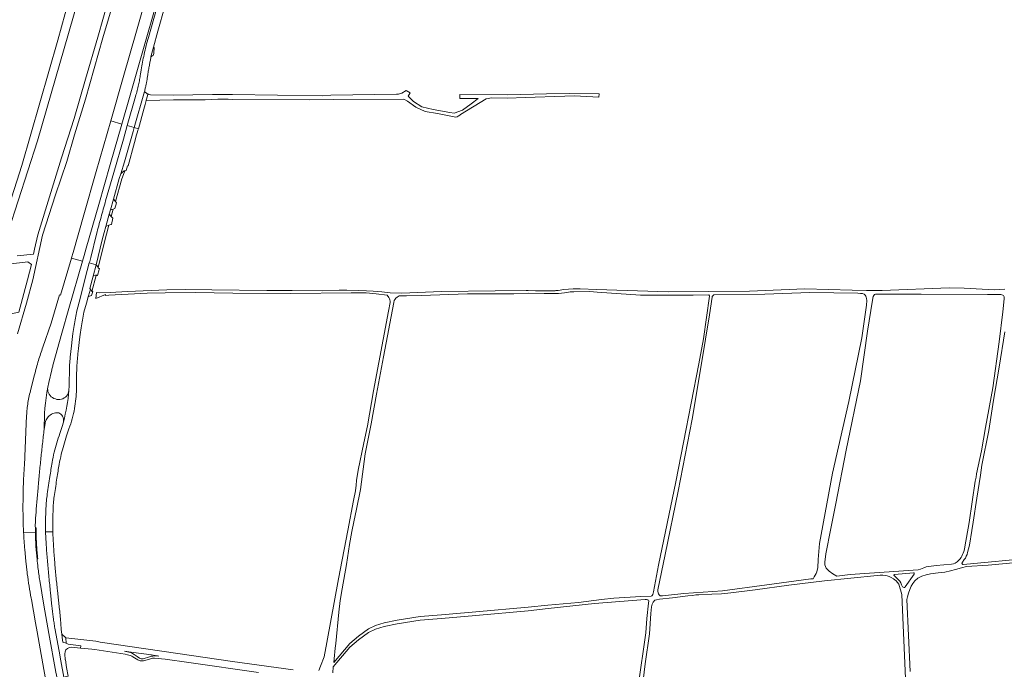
# Model space of a CAD drawing. Extents: x 146402 to 164798, y 455483 to 464134.
# Tile 27 of 256: x 153143 to 153834, y 458012 to 458467. Entities that reach past the tile are written whole.
import ezdxf

# ---------------------------------------------------------------- set-up
doc = ezdxf.new("R2010")
doc.units = 0
doc.header["$LTSCALE"] = 0.2
for name, color, linetype, lineweight in [('B-XX-VH-VERHARDING_FUNDERING_ZAND-GV', 252, 'CONTINUOUS', 18), ('B-XX-VH-VERHARDING_GESLOTEN-GV', 252, 'CONTINUOUS', 18), ('B-XX-VH-VERHARDING_OPEN-GV', 252, 'CONTINUOUS', 18)]:
    doc.layers.add(name, color=color, linetype=linetype, lineweight=lineweight)

msp = doc.modelspace()

# ---------------------------------------------------------------- linework, layer by layer
at = {"layer": 'B-XX-VH-VERHARDING_FUNDERING_ZAND-GV'}
for points in [[(153182.698, 458500), (153169.781, 458453.19), (153144.635, 458365.209), (153135.572, 458337.264)], [(153141.505, 458247.192), (153147.814, 458268.674), (153152.314, 458285.084), (153159.055, 458316.282), (153168.219, 458344.676), (153176.203, 458367.881), (153181.611, 458386.799), (153189.239, 458411.738), (153201.41, 458454.658), (153212.696, 458492.663)], [(153135.305, 458319.276), (153155.459, 458382.487), (153183.928, 458480.521)], [(153205.834, 458483.465), (153197.807, 458455.193), (153189.331, 458425.802), (153181.242, 458398.176), (153172.457, 458370.503), (153164.925, 458346.216), (153155.823, 458316.493), (153153.502, 458306.576), (153152.804, 458302.963), (153141.394, 458301.93)], [(153834.545, 458278.318), (153826.863, 458278.014), (153805.85, 458279.137), (153795.502, 458279.377), (153748.38, 458277.439), (153737.422, 458277.579), (153727.285, 458277.708), (153694.039, 458278.679), (153655.373, 458277), (153598.085, 458276.458), (153547.815, 458278.263), (153536.355, 458278.664), (153531.512, 458278.7), (153524.881, 458278.221), (153520.931, 458277.549), (153519.413, 458277.396), (153518.803, 458277.363), (153518.225, 458277.347), (153516.825, 458277.347), (153504.993, 458277.363), (153500, 458277.476), (153498.56, 458277.449), (153476.735, 458277.171), (153439.17, 458276.686), (153411.218, 458275.699), (153402.957, 458275.829), (153397.122, 458276.497), (153391.151, 458276.995), (153386.562, 458277.232), (153380.78, 458277.614), (153372.691, 458277.847), (153367.307, 458277.686), (153355.845, 458277.371), (153334.296, 458277.396), (153316.476, 458277.593), (153277.978, 458277.937), (153259.591, 458278.168), (153246.284, 458277.91), (153218.753, 458276.898), (153206.507, 458276.194), (153199.307, 458275.808), (153196.991, 458276.003), (153196.495, 458271.996), (153203.263, 458274.591), (153203.337, 458274.098), (153205.639, 458274.123), (153219.084, 458274.961), (153232.575, 458275.617), (153245.093, 458275.812), (153266.427, 458276.202), (153292.666, 458275.649), (153333.437, 458275.443), (153375.582, 458275.938), (153386.151, 458275.774), (153393.261, 458275.156), (153400.952, 458274.213), (153402.161, 458272.592), (153402.631, 458271.602), (153402.839, 458270.924), (153402.996, 458270.125), (153403.03, 458269.169), (153401.988, 458263.087), (153391.457, 458207.203), (153387.249, 458182.485), (153384.493, 458170.587), (153380.722, 458151.569), (153379.355, 458144.169), (153379.207, 458141.049), (153378.799, 458136.903), (153377.362, 458130.23), (153373.275, 458109.042), (153366.893, 458075.331), (153358.588, 458030.591), (153356.862, 458020.4), (153354.286, 458013.983), (153353.018, 458010.901)], [(153852.584, 458089.692), (153807.778, 458085.509), (153805.271, 458085.248), (153804.905, 458085.362), (153804.547, 458085.688), (153804.4, 458085.948), (153804.417, 458086.29), (153804.498, 458086.599), (153804.71, 458086.957), (153806.028, 458088.796), (153806.744, 458089.838), (153807.395, 458091.042), (153807.948, 458092.377), (153808.274, 458093.712), (153809.576, 458098.92), (153811.269, 458109.174), (153812.18, 458114.935), (153814.719, 458131.927), (153817.31, 458148.017), (153818.43, 458154.973), (153823.183, 458179.257), (153826.6, 458200.578), (153830.507, 458223.624), (153834.413, 458248.494)], [(153768.087, 458010.22), (153765.578, 458060.675), (153766.063, 458062.641), (153766.844, 458065.278), (153767.756, 458067.719), (153768.797, 458069.998), (153770.002, 458072.049), (153771.336, 458073.806), (153773.485, 458075.629), (153776.154, 458077.127), (153779.149, 458078.103), (153782.273, 458078.819), (153787.612, 458079.47), (153792.365, 458079.796), (153796.271, 458080.773), (153799.786, 458081.749), (153804.018, 458082.986), (153807.664, 458083.767), (153822.833, 458084.874), (153840.28, 458086.371)], [(153580.07, 458000), (153582.067, 458015.49), (153585.157, 458036.647), (153586.04, 458050.885), (153586.496, 458055.475), (153586.919, 458057.396), (153587.668, 458058.795), (153588.889, 458060.163), (153589.881, 458060.488), (153592.027, 458060.872), (153601.141, 458061.783), (153611.948, 458063.216), (153615.399, 458063.606), (153617.547, 458063.899), (153619.777, 458064.094), (153628.843, 458064.583), (153635.516, 458064.713), (153642.221, 458065.299), (153659.181, 458067.577), (153682.78, 458070.898), (153707.91, 458073.795), (153744.937, 458077.636), (153746.858, 458077.766), (153748.778, 458077.701), (153750.471, 458077.538), (153751.87, 458077.31), (153753.303, 458076.887), (153754.8, 458076.204), (153756.428, 458075.162), (153758.12, 458073.73), (153759.146, 458072.704), (153760.17, 458071.422), (153762.266, 458064.177), (153765.096, 458000)], [(153362.784, 458009.399), (153363.056, 458013.591), (153374.801, 458027.355), (153380.918, 458032.359), (153387.869, 458037.642), (153392.7, 458039.936), (153398.782, 458041.813), (153408.026, 458043.689), (153424.152, 458046.261), (153439.027, 458047.304), (153463.077, 458049.458), (153500, 458052.727), (153514.034, 458054.427), (153546.455, 458057.812), (153581.988, 458060.618), (153583.029, 458060.626), (153583.522, 458060.574), (153583.981, 458060.427), (153584.331, 458060.191), (153584.547, 458059.752), (153584.413, 458058.096), (153583.143, 458047.516), (153582.393, 458037.299), (153577.202, 458000)], [(153335.008, 458011.368), (153292.443, 458017.3), (153242.867, 458024.373), (153199.615, 458030.748), (153196.525, 458031.414), (153194.342, 458031.713), (153175.446, 458033.845), (153175.752, 458029.988), (153177.177, 458029.418), (153185.985, 458028.226), (153185.757, 458026.604), (153193.643, 458025.989), (153195.83, 458025.657), (153217.001, 458022.272), (153218.669, 458021.994), (153219.694, 458021.768), (153220.893, 458021.351), (153221.658, 458021.03), (153222.553, 458020.535), (153223.734, 458019.839), (153226.08, 458018.293), (153226.541, 458018.067), (153227.158, 458017.885), (153227.544, 458017.798), (153227.896, 458017.759), (153228.274, 458017.715), (153228.709, 458017.702), (153229.26, 458017.698), (153230.021, 458017.806), (153230.863, 458017.937), (153234.93, 458019.144), (153235.694, 458019.388), (153236.355, 458019.535), (153237.032, 458019.579), (153237.606, 458019.562), (153245.218, 458018.821), (153261.774, 458016.596), (153310.76, 458009.416)]]:
    msp.add_lwpolyline(points, dxfattribs=at)
for points in [[(153231.892, 458410.891), (153251.029, 458411.167), (153261.654, 458411.24), (153273.302, 458411.337), (153282.139, 458411.617), (153288.92, 458411.609), (153289.362, 458411.608), (153292.735, 458411.475), (153346.685, 458411.164), (153363.536, 458411.539), (153412.772, 458411.7), (153415.231, 458410.408), (153421.089, 458406.006), (153427.568, 458402.979), (153436.37, 458401.635), (153446.898, 458399.67), (153449.253, 458399.209), (153449.846, 458399.329), (153450.176, 458399.44), (153450.836, 458399.745), (153451.88, 458400.492), (153452.496, 458400.97), (153470.543, 458411.965), (153474.45, 458412.546), (153485.417, 458412.489), (153497.859, 458412.896), (153525.766, 458413.939), (153532.265, 458414.008), (153536.644, 458413.765), (153549.468, 458413.209), (153549.677, 458415.433), (153529.137, 458415.781), (153512.803, 458415.364), (153485.213, 458414.842), (153452.08, 458414.935), (153452.016, 458412.203), (153464.946, 458412.292), (153459.815, 458408.381), (153453.896, 458404.003), (153447.96, 458401.844), (153445.057, 458402.402), (153433.145, 458404.374), (153425.39, 458406.37), (153419.542, 458410.019), (153415.652, 458413.794), (153417.168, 458416.154), (153414.383, 458417.863), (153411.156, 458415.876), (153408.857, 458415.226), (153407.613, 458415.209), (153361.53, 458414.584), (153355.622, 458413.996), (153292.387, 458415.082), (153289.053, 458415.088), (153278.292, 458415.107), (153250.681, 458414.627), (153234.769, 458414.738), (153233.695, 458415.063), (153232.99, 458415.438), (153232.693, 458413.993), (153231.926, 458411.02)], [(153139.048, 458296.524), (153148.8, 458297.601), (153151.392, 458295.65), (153148.459, 458284.957), (153142.371, 458262.285), (153130.235, 458259.664), (153127.968, 458259.097), (153112.865, 458256.489), (153080.688, 458249.437), (153055.501, 458244.748), (153036.616, 458240.963), (153035.671, 458241.08), (153034.229, 458241.47), (153032.001, 458248.155), (153026.284, 458265.254), (153024.455, 458270.511), (153028.103, 458275.736), (153032.581, 458277.822), (153045.088, 458280.124), (153126.949, 458295.114)], [(153363.463, 458016.626), (153363.753, 458019.141), (153364.511, 458026.656), (153364.899, 458029.939), (153367.031, 458051.742), (153368.065, 458060.103), (153369.299, 458068.219), (153372.516, 458085.357), (153374.578, 458099.34), (153376.105, 458108.516), (153377.505, 458115.15), (153379.543, 458124.099), (153382.151, 458137.832), (153385.408, 458162.844), (153389.836, 458183.98), (153393.456, 458204.891), (153398.356, 458230.887), (153405.585, 458269.082), (153405.984, 458270.472), (153406.506, 458271.324), (153407.079, 458272.054), (153407.896, 458272.818), (153408.574, 458273.287), (153409.358, 458273.746), (153414.636, 458273.668), (153424.811, 458273.946), (153457.342, 458275.138), (153489.872, 458275.277), (153500, 458275.569), (153511.112, 458275.296), (153518.713, 458275.296), (153521.154, 458275.394), (153523.433, 458275.622), (153525.484, 458275.849), (153527.144, 458276.142), (153529.39, 458276.468), (153532.027, 458276.5), (153543.218, 458276.697), (153548.328, 458276.396), (153578.822, 458274.165), (153615.795, 458274.295), (153626.684, 458274.434), (153626.78, 458274.347), (153626.939, 458274.164), (153627.049, 458273.895), (153627.088, 458273.69), (153627.1, 458273.474), (153622.919, 458243.512), (153619.599, 458226), (153614.326, 458198.526), (153603.518, 458143.189), (153591.409, 458084.727), (153587.806, 458066.038), (153587.399, 458064.166), (153587.025, 458063.646), (153586.667, 458063.353), (153586.242, 458063.133), (153579.023, 458062.885), (153560.078, 458061.714), (153551.289, 458060.737), (153535.339, 458058.719), (153513.659, 458056.701), (153500, 458055.286), (153463.077, 458052.017), (153439.027, 458049.863), (153424.152, 458048.82), (153408.026, 458046.248), (153398.782, 458044.372), (153392.7, 458042.495), (153387.869, 458040.201), (153380.918, 458034.918), (153374.801, 458029.914)], [(153591.005, 458066.25), (153591.037, 458067.487), (153596.064, 458092.246), (153605.244, 458136.711), (153615.009, 458187.296), (153621.65, 458226.293), (153627.248, 458260.341), (153629.006, 458272.809), (153629.136, 458273.199), (153629.279, 458273.504), (153629.511, 458273.797), (153629.731, 458274.001), (153629.918, 458274.168), (153630.146, 458274.343), (153630.339, 458274.481), (153666.081, 458274.938), (153697.493, 458276.077), (153731.314, 458275.556), (153733.105, 458275.491), (153734.667, 458275.394), (153735.741, 458274.97), (153736.49, 458274.287), (153736.84, 458273.611), (153737.222, 458272.781), (153737.45, 458271.837), (153737.515, 458270.568), (153737.288, 458267.15), (153734.032, 458244.234), (153724.947, 458199.661), (153713.426, 458149.47), (153704.453, 458100.063), (153703.564, 458088.834), (153703.109, 458082.909), (153702.864, 458081.282), (153702.506, 458080.175), (153701.986, 458079.003), (153701.465, 458077.799), (153700.716, 458076.562), (153699.861, 458075.302), (153698.291, 458075.125), (153667.432, 458070.958), (153636.313, 458066.922), (153609.23, 458064.839), (153594.192, 458063.406), (153592.631, 458063.353), (153591.883, 458063.939), (153591.297, 458064.785)], [(153708.17, 458084.992), (153708.04, 458086.946), (153708.951, 458092.87), (153712.393, 458110.458), (153715.844, 458128.131), (153723.12, 458165.394), (153733.079, 458214.086), (153738.028, 458248.962), (153741.479, 458270.641), (153742.097, 458273.343), (153742.455, 458274.059), (153742.943, 458274.596), (153743.627, 458274.905), (153744.787, 458274.926), (153775.642, 458275), (153822.221, 458274.788), (153830.402, 458274.798), (153831.772, 458274.633), (153832.956, 458274.323), (153833.509, 458273.9), (153833.9, 458273.054), (153834.03, 458271.556), (153832.989, 458262.507), (153830.515, 458241.544), (153825.957, 458209.318), (153820.814, 458181.454), (153818.145, 458164.918), (153814.63, 458148.968), (153814.236, 458146.648), (153813.751, 458143.792), (153809.421, 458114.854), (153806.394, 458097.764), (153806.069, 458095.974), (153805.613, 458094.346), (153805.206, 458093.191), (153804.783, 458092.231), (153804.327, 458091.205), (153803.823, 458090.261), (153802.911, 458088.992), (153801.821, 458087.918), (153800.974, 458087.185), (153800.372, 458086.713), (153799.558, 458086.29), (153798.484, 458085.867), (153797.117, 458085.541), (153786.375, 458084.662), (153781.134, 458083.979), (153779.344, 458083.588), (153777.586, 458082.872), (153775.373, 458081.961), (153773.68, 458081.44), (153725.894, 458078.25), (153716.592, 458077.197), (153713.834, 458078.743), (153711.165, 458080.5), (153709.017, 458082.779)], [(153756.603, 458077.64), (153756.591, 458077.815), (153756.619, 458077.994), (153756.733, 458078.132), (153756.867, 458078.189), (153757.046, 458078.205), (153770.36, 458079.377), (153770.62, 458079.328), (153770.807, 458079.206), (153770.881, 458079.109), (153770.921, 458078.954), (153770.889, 458078.759), (153770.824, 458078.572), (153770.742, 458078.401), (153764.582, 458069.506), (153764.24, 458069.213), (153763.752, 458069.181), (153763.117, 458069.311), (153762.694, 458069.62), (153762.515, 458069.978), (153762.043, 458071.069), (153761.359, 458072.517), (153760.725, 458073.526), (153759.862, 458074.584), (153758.544, 458075.951), (153756.965, 458077.27), (153756.709, 458077.489)], [(153219.677, 458023.806), (153216.599, 458024.381), (153222.909, 458023.533), (153235.566, 458021.833), (153240.651, 458021.069), (153239.661, 458021.112), (153238.6, 458021.112), (153237.506, 458021.112), (153236.507, 458021.078), (153235.846, 458021.034), (153235.151, 458020.93), (153234.708, 458020.817), (153234.091, 458020.591), (153229.686, 458019.131), (153229.26, 458019.079), (153228.869, 458019.079), (153228.322, 458019.149), (153227.705, 458019.323), (153227.114, 458019.601), (153225.533, 458020.678), (153223.448, 458022.068), (153222.144, 458022.815), (153220.746, 458023.467)]]:
    msp.add_lwpolyline(points, close=True, dxfattribs=at)
at = {"layer": 'B-XX-VH-VERHARDING_GESLOTEN-GV'}
for points in [[(153206.938, 458396.508), (153214.713, 458394.301), (153220.522, 458414.627), (153229.958, 458447.373), (153239.065, 458479.158), (153242.243, 458490.32), (153234.497, 458492.558), (153234.473, 458492.474), (153224.52, 458457.748), (153216.16, 458428.55), (153206.94, 458396.514)], [(153206.938, 458396.508), (153196.808, 458361.041), (153188.065, 458330.582), (153180.544, 458304.237), (153179.428, 458300.327), (153179.412, 458300.271), (153187.139, 458298.184), (153188.233, 458302.009), (153189.694, 458307.118), (153198.519, 458337.734), (153206.591, 458365.878), (153214.713, 458394.301)]]:
    msp.add_lwpolyline(points, close=True, dxfattribs=at)
for points in [[(153243.353, 458490), (153241.47, 458483.422), (153233.37, 458454.991)], [(153235.178, 458441.318), (153236.907, 458448.205), (153240.092, 458459.515), (153244.876, 458476.658), (153247.163, 458484.542), (153248.325, 458488.564), (153243.353, 458490)], [(153228.331, 458432.333), (153227.87, 458429.365)], [(153232.614, 458426.517), (153232.912, 458428.743)], [(153224.334, 458413.708), (153218.523, 458393.219), (153223.401, 458391.834), (153230.621, 458417.048)], [(153197.021, 458317.073), (153192.89, 458300.659), (153192.173, 458297.808), (153191.926, 458296.892), (153196.649, 458295.617), (153201.023, 458313.133), (153202.328, 458318.146), (153203.496, 458322.476), (153205.824, 458331.007), (153206.706, 458334.146), (153208.812, 458341.511), (153212.928, 458356.069), (153214.127, 458359.43), (153216.573, 458367.83), (153222.627, 458389.132), (153223.401, 458391.834), (153218.523, 458393.219), (153215.804, 458383.634), (153209.133, 458360.296), (153203.388, 458340.321)], [(153166.622, 458225.936), (153172.648, 458247.465), (153177.621, 458264.897), (153187.139, 458298.184), (153179.412, 458300.271), (153171.808, 458274.196), (153171.072, 458274.406), (153165.031, 458254.558), (153159.319, 458237.67)], [(153188.137, 458262.31), (153189.829, 458268.578), (153191.019, 458273.005), (153191.234, 458273.334), (153191.435, 458273.718), (153192.64, 458278.365), (153192.399, 458278.909), (153194.64, 458287.668), (153196.649, 458295.617), (153191.926, 458296.892), (153189.041, 458286.177), (153185.6, 458271.937), (153183.238, 458263.344)], [(153180.369, 458247.322), (153179.878, 458243.057), (153179.397, 458238.791), (153178.95, 458234.749), (153178.512, 458230.706)], [(153183.555, 458229.439), (153183.956, 458233.167), (153184.364, 458236.894), (153184.816, 458240.966), (153185.275, 458245.038)], [(153153.483, 458218.428), (153150.928, 458208.202)], [(153162.711, 458209.584), (153163.485, 458213.048), (153165.554, 458221.751)], [(153177.705, 458210.547), (153177.637, 458207.428)], [(153177.871, 458215.3), (153177.705, 458210.547)], [(153182.864, 458208.103), (153182.907, 458213.284)], [(153147.949, 458189.826), (153146.778, 458160.945), (153146.341, 458154.69)], [(153160.25, 458180.062), (153160.885, 458184.325)], [(153173.685, 458185.241), (153172.761, 458182.133), (153171.16, 458177.119)], [(153175.997, 458175.448), (153177.657, 458180.459)], [(153154.698, 458124.132), (153156.019, 458138.983)], [(153154.362, 458099.624), (153154.238, 458103.783), (153154.121, 458107.941), (153145.8, 458107.722)], [(153145.8, 458107.722), (153154.121, 458107.941)], [(153154.121, 458107.941), (153154.08, 458109.434), (153154.04, 458110.926)], [(153166.299, 458108.162), (153166.297, 458108.263), (153161.201, 458108.128)], [(153161.201, 458108.128), (153166.297, 458108.263)], [(153146.636, 458095.813), (153147.459, 458087.694), (153148.291, 458079.576)], [(153155.263, 458089.102), (153154.869, 458093.477), (153154.477, 458097.852)], [(153151.116, 458061.672), (153151.264, 458060.838), (153154.169, 458044.432), (153155.291, 458038.105), (153157.432, 458026.04), (153161.255, 458005.141), (153161.452, 458004.058), (153169.279, 458005.485), (153168.5, 458009.763), (153163.583, 458036.849), (153160.077, 458056.651), (153157.111, 458073.954)], [(153164.708, 458065.732), (153165.715, 458055.706)], [(153171.072, 458053.562), (153169.585, 458067.14)], [(153167.763, 458040.576), (153170.658, 458024.568), (153171.877, 458017.757), (153173.923, 458006.331), (153177.058, 458006.902), (153175.937, 458013.057), (153175.1, 458018.354), (153175.087, 458018.435)], [(153172.598, 458036.463), (153172.165, 458039.786)], [(153179.482, 458027.274), (153185.757, 458026.604), (153185.985, 458028.226), (153177.177, 458029.418), (153175.752, 458029.988), (153173.343, 458030.91), (153172.905, 458034.052), (153172.598, 458036.463)]]:
    msp.add_lwpolyline(points, dxfattribs=at)
for points in [[(153233.37, 458454.991, 0.0077859), (153231.778, 458449.062)], [(153231.778, 458449.062, 0.0077053), (153230.372, 458443.087)], [(153229.277, 458437.724, 0.0070593), (153228.331, 458432.333)], [(153230.372, 458443.087, 0.0068789), (153229.277, 458437.724)], [(153234.056, 458435.44, -0.0026281), (153234.604, 458438.382)], [(153234.604, 458438.382, -0.0026245), (153235.178, 458441.318)], [(153232.912, 458428.743, -0.0026622), (153233.467, 458432.094)], [(153233.467, 458432.094, -0.002711), (153234.056, 458435.44)], [(153227.232, 458425.562, -0.0089999), (153226.46, 458421.783)], [(153227.87, 458429.365, -0.0089959), (153227.232, 458425.562)], [(153231.742, 458421.908, 0.0051849), (153232.2, 458424.208)], [(153232.2, 458424.208, 0.0051104), (153232.614, 458426.517)], [(153225.474, 458417.725, -0.0094739), (153224.334, 458413.708)], [(153226.46, 458421.783, -0.009873), (153225.474, 458417.725)], [(153230.621, 458417.048, 0.005256), (153231.206, 458419.472)], [(153231.206, 458419.472, 0.0048709), (153231.742, 458421.908)], [(153201.736, 458334.601, 0.0024458), (153200.136, 458328.867)], [(153203.388, 458340.321, 0.0024455), (153201.736, 458334.601)], [(153200.136, 458328.867, 0.0022285), (153198.551, 458322.977)], [(153198.551, 458322.977, 0.0023866), (153197.021, 458317.073)], [(153183.238, 458263.344, 0.0081207), (153181.191, 458252.892)], [(153186.144, 458251.266, -0.0071491), (153188.137, 458262.31)], [(153181.191, 458252.892, 0.0154219), (153180.369, 458247.322)], [(153185.275, 458245.038, -0.0126622), (153186.144, 458251.266)], [(153159.319, 458237.67, 0.0058879), (153157.726, 458233.048)], [(153157.726, 458233.048, 0.0058842), (153156.245, 458228.39)], [(153178.512, 458230.706, 0.0160824), (153178.124, 458225.484)], [(153154.801, 458223.427, 0.0063304), (153153.483, 458218.428)], [(153156.245, 458228.39, 0.0064309), (153154.801, 458223.427)], [(153165.86, 458223.075, -0.0060572), (153166.225, 458224.51)], [(153166.225, 458224.51, -0.0062198), (153166.622, 458225.936)], [(153178.124, 458225.484, 0.0083462), (153177.871, 458215.3)], [(153182.907, 458213.284, -0.0089199), (153183.143, 458223.822)], [(153183.143, 458223.822, -0.0163821), (153183.555, 458229.439)], [(153165.554, 458221.751, -0.0060673), (153165.86, 458223.075)], [(153160.25, 458180.062, -0.0462373), (153162.711, 458209.584)], [(153162.711, 458209.584, 0.0462373), (153160.25, 458180.062)], [(153162.701, 458207.732, -0.0593935), (153162.711, 458209.584)], [(153149.75, 458203.564, 0.0152889), (153148.856, 458198.863)], [(153150.928, 458208.202, 0.0151041), (153149.75, 458203.564)], [(153164.429, 458203.804, -0.1523275), (153162.701, 458207.732)], [(153168.102, 458201.388, -0.1371528), (153164.429, 458203.804)], [(153175.863, 458203.461, -0.1532842), (153172.356, 458201.271)], [(153173.685, 458185.241, 0.0439831), (153177.637, 458207.428)], [(153177.637, 458207.428, -0.0439831), (153173.685, 458185.241)], [(153177.637, 458207.428, -0.1453312), (153175.863, 458203.461)], [(153182.467, 458201.417, 0.0195951), (153182.864, 458208.103)], [(153148.856, 458198.863, 0.0141697), (153148.272, 458194.358)], [(153172.356, 458201.271, -0.1417452), (153168.102, 458201.388)], [(153181.545, 458194.784, 0.019577), (153182.467, 458201.417)], [(153148.272, 458194.358, 0.0143326), (153147.949, 458189.826)], [(153161.634, 458186.777, -0.1014301), (153163.692, 458189.5)], [(153163.692, 458189.5, -0.1051296), (153167.322, 458191.542)], [(153167.322, 458191.542, -0.1421208), (153170.425, 458191.605)], [(153170.425, 458191.605, -0.2119831), (153173.185, 458189.373)], [(153173.185, 458189.373, -0.1781491), (153173.685, 458185.241)], [(153179.914, 458187.536, 0.0219436), (153181.545, 458194.784)], [(153160.885, 458184.325, -0.0746443), (153161.634, 458186.777)], [(153177.657, 458180.459, 0.0218842), (153179.914, 458187.536)], [(153159.045, 458170.043, -0.002692), (153160.25, 458180.062)], [(153171.16, 458177.119, 0.0127351), (153167.345, 458164.019)], [(153172.277, 458162.586, -0.0125775), (153175.997, 458175.448)], [(153157.951, 458160.012, -0.0027908), (153159.045, 458170.043)], [(153167.345, 458164.019, 0.0235883), (153165.805, 458156.815)], [(153170.739, 458155.401, -0.0228223), (153172.277, 458162.586)], [(153146.341, 458154.69, 0.0057893), (153145.785, 458144.664)], [(153156.924, 458149.503, -0.0027611), (153157.951, 458160.012)], [(153165.805, 458156.815, 0.0027643), (153164.244, 458147.008)], [(153169.213, 458145.941, -0.0025391), (153170.739, 458155.401)], [(153156.019, 458138.983, -0.0027526), (153156.924, 458149.503)], [(153145.785, 458144.664, 0.0057796), (153145.459, 458134.628)], [(153164.244, 458147.008, 0.0021335), (153162.414, 458134.745)], [(153167.449, 458134.31, -0.0020808), (153169.213, 458145.941)], [(153145.459, 458134.628, 0.0060734), (153145.366, 458123.925)], [(153162.414, 458134.745, 0.0246737), (153161.47, 458124.776)], [(153166.519, 458124.567, -0.0254476), (153167.449, 458134.31)], [(153145.366, 458123.925, 0.0061664), (153145.536, 458113.222)], [(153154.094, 458115.592, -0.0103026), (153154.698, 458124.132)], [(153161.47, 458124.776, 0.0144763), (153161.201, 458108.128)], [(153166.297, 458108.263, -0.0150872), (153166.519, 458124.567)], [(153145.536, 458113.222, 0.0021768), (153145.8, 458107.722)], [(153154.04, 458110.926, -0.0188623), (153154.094, 458115.592)], [(153145.8, 458107.722, 0.0025442), (153146.141, 458101.846)], [(153161.201, 458108.128, -0.0048059), (153161.204, 458107.917)], [(153161.204, 458107.917, 0.0043072), (153161.805, 458097.464)], [(153166.866, 458097.633, -0.0044663), (153166.299, 458108.162)], [(153146.141, 458101.846, 0.0094524), (153146.636, 458095.813)], [(153154.418, 458098.572, -0.0113746), (153154.362, 458099.624)], [(153154.477, 458097.852, -0.0041389), (153154.418, 458098.572)], [(153161.805, 458097.464, 0.0043142), (153162.58, 458087.022)], [(153167.623, 458087.116, -0.0044663), (153166.866, 458097.633)], [(153155.891, 458083.188, -0.007798), (153155.263, 458089.102)], [(153162.58, 458087.022, 0.0042228), (153163.553, 458076.368)], [(153168.519, 458077.12, -0.0044023), (153167.623, 458087.116)], [(153148.291, 458079.576, 0.0103582), (153148.396, 458078.72)], [(153148.396, 458078.72, 0.0040796), (153149.689, 458070.151)], [(153157.111, 458073.954, -0.0049805), (153155.891, 458083.188)], [(153163.553, 458076.368, 0.0042421), (153164.708, 458065.732)], [(153169.585, 458067.14, -0.0044014), (153168.519, 458077.12)], [(153149.689, 458070.151, 0.0041493), (153151.116, 458061.672)], [(153165.715, 458055.706, 0.0043064), (153166.117, 458051.959)], [(153166.117, 458051.959, 0.0042777), (153166.587, 458048.219)], [(153171.399, 458050.121, 0.0026195), (153171.072, 458053.562)], [(153166.587, 458048.219, 0.0047183), (153167.139, 458044.392)], [(153167.139, 458044.392, 0.0046776), (153167.763, 458040.576)], [(153171.689, 458046.677, 0.0028832), (153171.399, 458050.121)], [(153171.954, 458043.033, 0.0030425), (153171.689, 458046.677)], [(153172.165, 458039.786, 0.0027801), (153171.954, 458043.033)], [(153175.087, 458018.435, -0.0805928), (153174.879, 458023.919)], [(153174.879, 458023.919, -0.3629263), (153179.482, 458027.274)]]:
    msp.add_lwpolyline(points, format="xyb", dxfattribs=at)
at = {"layer": 'B-XX-VH-VERHARDING_OPEN-GV'}
for points in [[(153236.907, 458448.205), (153235.178, 458441.318)], [(153236.955, 458442.597), (153237.17, 458444.211), (153237.386, 458447.623)], [(153217.328, 458361.537), (153217.759, 458361.719), (153218.712, 458364.999), (153219.123, 458364.998), (153223.649, 458381.345), (153225.104, 458386.601), (153225.708, 458388.727), (153226.076, 458390.026), (153226.352, 458390.997), (153223.401, 458391.834), (153222.627, 458389.132), (153216.573, 458367.83), (153214.127, 458359.43), (153214.228, 458359.349)], [(153214.228, 458359.349), (153214.127, 458359.43), (153212.928, 458356.069), (153208.812, 458341.511), (153210.193, 458339.983)], [(153210.193, 458339.983), (153214.723, 458355.763), (153216.576, 458360.733), (153216.21, 458361.25)], [(153154.04, 458110.926), (153154.08, 458109.434), (153154.121, 458107.941), (153154.587, 458107.954)], [(153154.586, 458110.9), (153154.04, 458110.926)], [(153154.587, 458107.954), (153154.121, 458107.941), (153154.238, 458103.783), (153154.362, 458099.624)], [(153154.477, 458097.852), (153154.869, 458093.477), (153155.263, 458089.102), (153155.767, 458089.188)]]:
    msp.add_lwpolyline(points, dxfattribs=at)
for points in [[(153237.386, 458447.623, -0.0196985), (153236.907, 458448.205)], [(153235.178, 458441.318, -0.0459931), (153236.014, 458442.046)], [(153236.014, 458442.046, -0.0456133), (153236.955, 458442.597)], [(153216.611, 458361.424, -0.0487038), (153217.328, 458361.537)], [(153214.228, 458359.349, -0.0308532), (153214.775, 458360.073)], [(153214.775, 458360.073, 0.0308532), (153214.228, 458359.349)], [(153214.775, 458360.073, -0.041604), (153215.249, 458360.536)], [(153215.249, 458360.536, 0.041604), (153214.775, 458360.073)], [(153215.249, 458360.536, -0.0130468), (153215.805, 458360.971)], [(153215.805, 458360.971, 0.0130468), (153215.249, 458360.536)], [(153215.805, 458360.971, -0.017489), (153216.21, 458361.25)], [(153216.21, 458361.25, 0.017489), (153215.805, 458360.971)], [(153216.21, 458361.25, -0.0789946), (153216.611, 458361.424)], [(153154.587, 458107.954, -0.0044128), (153154.586, 458110.9)], [(153154.645, 458104.713, -0.0049407), (153154.587, 458107.954)], [(153154.362, 458099.624, 0.0113746), (153154.418, 458098.572)], [(153154.924, 458098.533, -0.0088962), (153154.645, 458104.713)], [(153154.418, 458098.572, 0.0041389), (153154.477, 458097.852)], [(153155.282, 458093.855, -0.0068332), (153154.924, 458098.533)], [(153155.767, 458089.188, -0.0066375), (153155.282, 458093.855)]]:
    msp.add_lwpolyline(points, format="xyb", dxfattribs=at)
for points in [[(153223.401, 458391.834), (153226.352, 458390.997), (153230.255, 458404.746), (153230.652, 458406.318), (153231.109, 458407.91), (153231.892, 458410.891), (153231.926, 458411.02), (153232.693, 458413.993), (153232.99, 458415.438), (153232.633, 458415.458), (153230.621, 458417.048)], [(153211.025, 458339.088), (153210.193, 458339.983), (153208.812, 458341.511), (153206.706, 458334.146), (153208.744, 458334.612), (153209.832, 458334.97)], [(153207.339, 458329.404), (153208.744, 458334.612), (153206.706, 458334.146), (153205.824, 458331.007)], [(153207.339, 458329.404), (153205.824, 458331.007), (153203.496, 458322.476), (153205.592, 458323.381), (153207.016, 458323.907), (153207.503, 458323.908), (153208.324, 458328.354)], [(153198.17, 458293.79), (153203.873, 458316.999), (153205.592, 458323.381), (153203.496, 458322.476), (153202.328, 458318.146), (153201.023, 458313.133), (153196.649, 458295.617)], [(153194.64, 458287.668), (153196.711, 458288.401), (153196.673, 458288.088), (153197.621, 458288.037), (153198.824, 458292.117), (153198.97, 458292.664), (153198.071, 458293.327), (153198.17, 458293.79), (153196.649, 458295.617)], [(153192.64, 458278.365), (153192.841, 458278.323), (153193.654, 458276.781), (153196.673, 458288.088), (153196.711, 458288.401), (153194.64, 458287.668), (153192.399, 458278.909)], [(153191.234, 458273.334), (153193.529, 458274.017), (153194.311, 458276.723), (153193.654, 458276.781), (153192.841, 458278.323), (153192.64, 458278.365), (153191.435, 458273.718)], [(153175.752, 458029.988), (153175.446, 458033.845), (153172.598, 458036.463), (153172.905, 458034.052), (153173.343, 458030.91)]]:
    msp.add_lwpolyline(points, close=True, dxfattribs=at)

doc.saveas('drawing.dxf')
